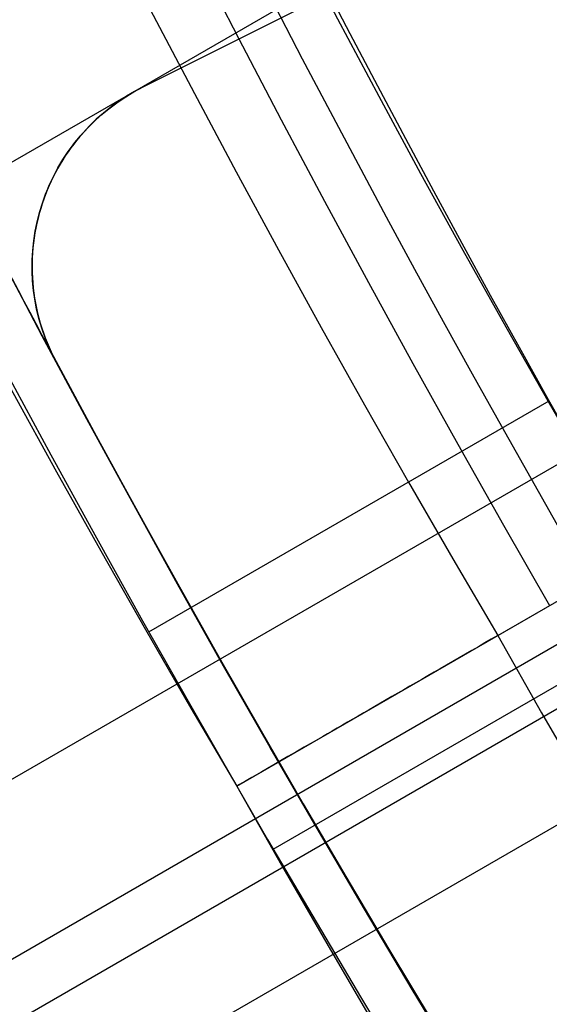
# Model space of a CAD drawing. Extents: x 12895 to 14339, y -6833 to -5581.
# Tile 8 of 79: x 13551.86 to 13554.5, y -6418.78 to -6413.88. Entities that reach past the tile are written whole.
import ezdxf

# ---------------------------------------------------------------- set-up
doc = ezdxf.new("R2010")
doc.units = 0
doc.layers.get('0').update_dxf_attribs({"linetype": 'CONTINUOUS'})
doc.layers.add('BLANCO_METALICO', color=7, linetype='CONTINUOUS')
doc.layers.add('COLOR', color=7, linetype='CONTINUOUS')

msp = doc.modelspace()

# ---------------------------------------------------------------- linework, layer by layer
for p, q in [((13566.65319097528, -6406.023223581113, 65.00330101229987), (12922.25202347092, -6778.068411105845, 65.00330101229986)), ((12923.58174230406, -6780.371551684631, 64.6329677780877), (13556.19698858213, -6415.130968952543, 64.63296777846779)), ((13552.50377782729, -6416.922451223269, 63.55200876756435), (13554.49578624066, -6415.772364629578, 63.55200876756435)), ((13556.51066687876, -6415.846631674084, 64.2100242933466), (12923.97005292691, -6781.044125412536, 64.2100242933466)), ((12924.10783980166, -6781.282779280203, 65.95536495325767), (13556.64407717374, -6416.087812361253, 65.95536495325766)), ((12924.35836354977, -6781.716699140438, 63.7870808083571), (13557.07466654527, -6416.417771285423, 63.78708080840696)), ((13552.94142375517, -6417.69115916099, 89.37470231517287), (13554.93328218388, -6416.54115916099, 89.37470231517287)), ((13554.24046186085, -6416.94115916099, 46.50000292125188), (13554.93328218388, -6416.54115916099, 46.50000292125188)), ((13553.12298090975, -6418.003840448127, 68.94951318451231), (13555.11486439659, -6416.853825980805, 68.94951318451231)), ((13552.94142375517, -6417.69115916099, 48.00000292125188), (13552.94142375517, -6417.69115916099, 63.3477957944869)), ((13552.94142375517, -6417.69115916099, 69.03298785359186), (13552.94142375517, -6417.69115916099, 89.37470231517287))]:
    msp.add_line(p, q)
at = {"extrusion": (0.1124755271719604, -0.1948133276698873, 0.9743700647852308)}
msp.add_lwpolyline([(8566.721076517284, -11940.5676238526), (8566.200006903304, -11940.87241503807), (8565.680887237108, -11941.18206532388), (8565.163780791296, -11941.49655690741), (8564.64875067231, -11941.81587084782), (8564.135859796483, -11942.1399870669), (8563.625170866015, -11942.46888435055), (8563.116746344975, -11942.80254035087), (8562.610648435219, -11943.14093158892), (8562.10693905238, -11943.48403345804), (8561.605679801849, -11943.83182022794), (8561.106931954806, -11944.18426504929), (8560.61075642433, -11944.54133995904), (8560.117213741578, -11944.90301588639), (8559.62636403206, -11945.2692626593), (8559.138266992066, -11945.64004901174), (8558.652981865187, -11946.01534259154), (8558.17056741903, -11946.39510996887), (8557.691081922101, -11946.77931664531), (8557.214583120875, -11947.16792706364), (8556.741128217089, -11947.56090461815), (8556.270773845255, -11947.95821166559), (8555.803576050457, -11948.35980953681), (8555.339590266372, -11948.76565854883), (8554.878871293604, -11949.17571801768), (8554.421473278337, -11949.58994627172), (8553.967449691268, -11950.0083006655), (8553.51685330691, -11950.43073759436), (8553.069736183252, -11950.85721250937), (8552.62614964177, -11951.28767993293), (8552.186144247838, -11951.72209347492), (8551.749769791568, -11952.1604058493), (8551.317075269, -11952.60256889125), (8550.888108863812, -11953.04853357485), (8550.462917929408, -11953.49825003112), (8550.04154897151, -11953.95166756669), (8549.62404763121, -11954.40873468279), (8549.210458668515, -11954.86939909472), (8548.800825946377, -11955.33360775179), (8548.395192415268, -11955.80130685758), (8547.993600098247, -11956.27244189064), (8547.596090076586, -11956.74695762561), (8547.202702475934, -11957.22479815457), (8546.813476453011, -11957.70590690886), (8546.42845018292, -11958.19022668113), (8546.047660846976, -11958.67769964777), (8545.671144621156, -11959.16826739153), (8545.298936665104, -11959.6618709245), (8544.931071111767, -11960.1584507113), (8544.56758105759, -11960.65794669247), (8544.208498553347, -11961.16029830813), (8543.85385459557, -11961.6654445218), (8543.503679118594, -11962.17332384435), (8543.158000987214, -11962.68387435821), (8542.816847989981, -11963.19703374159), (8542.480246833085, -11963.71273929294), (8542.148223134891, -11964.23092795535), (8541.820801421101, -11964.7515363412), (8541.498005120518, -11965.27450075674), (8541.179856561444, -11965.79975722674), (8540.866376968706, -11966.32724151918), (8540.557586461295, -11966.85688916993), (8540.253504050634, -11967.38863550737), (8539.954147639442, -11967.92241567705), (8539.659534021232, -11968.45816466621), (8539.36967888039, -11968.99581732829), (8539.0845967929, -11969.53530840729), (8538.804301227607, -11970.07657256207), (8538.528804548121, -11970.61954439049), (8538.258118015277, -11971.1641584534), (8537.992251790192, -11971.7103492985), (8537.731214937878, -11972.25805148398), (8537.47501543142, -11972.807199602), (8537.223660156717, -11973.35772830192), (8536.977154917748, -11973.90957231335), (8536.735504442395, -11974.46266646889), (8536.498712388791, -11975.01694572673), (8536.266781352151, -11975.57234519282), (8536.039712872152, -11976.12880014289), (8535.817507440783, -11976.68624604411), (8535.600164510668, -11977.24461857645), (8535.387682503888, -11977.80385365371), (8535.180058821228, -11978.36388744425), (8534.977289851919, -11978.9246563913), (8534.779370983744, -11979.486097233), (8534.586296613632, -11980.04814702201), (8534.398060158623, -11980.61074314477), (8534.214654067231, -11981.17382334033), (8534.036069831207, -11981.73732571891), (8533.862297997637, -11982.30118877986), (8533.693328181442, -11982.86535142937), (8533.529149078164, -11983.42975299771), (8533.369748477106, -11983.99433325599), (8533.215113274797, -11984.55903243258), (8533.065229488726, -11985.12379122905), (8532.920082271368, -11985.68855083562), (8532.779655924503, -11986.25325294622), (8532.643933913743, -11986.81783977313), (8532.512898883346, -11987.38225406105), (8532.386532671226, -11987.94643910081), (8532.26481632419, -11988.51033874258), (8532.147730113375, -11989.07389740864), (8532.035253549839, -11989.63706010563), (8531.927365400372, -11990.19977243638), (8531.824043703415, -11990.76198061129), (8531.725265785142, -11991.32363145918), (8531.631008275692, -11991.8846724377), (8531.541247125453, -11992.44505164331), (8531.455957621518, -11993.00471782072), (8531.37511440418, -11993.56362037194), (8531.298691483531, -11994.1217093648), (8531.226662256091, -11994.67893554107), (8531.15899952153, -11995.23525032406), (8531.095675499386, -11995.79060582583), (8531.03666184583, -11996.34495485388), (8530.981929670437, -11996.89825091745), (8530.931449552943, -11997.45044823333), (8530.885191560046, -11998.00150173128), (8530.8431252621, -11998.55136705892), (8530.805219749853, -11999.10000058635), (8530.771443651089, -11999.64735941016), (8530.741765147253, -12000.19340135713), (8530.716151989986, -12000.73808498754), (8530.69457151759, -12001.28136959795), (8530.676990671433, -12001.82321522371), (8530.66337601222, -12002.36358264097), (8530.653693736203, -12002.90243336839), (8530.647909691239, -12003.43972966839), (8530.645989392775, -12003.9754345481)], dxfattribs=at)
at = {"extrusion": (0.1124755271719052, -0.1948133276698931, 0.974370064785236)}
msp.add_lwpolyline([(8530.645989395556, -12002.69654459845), (8530.647788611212, -12002.17800368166), (8530.653207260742, -12001.65797044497), (8530.662276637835, -12001.13647841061), (8530.675027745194, -12000.61356175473), (8530.69149128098, -12000.08925530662), (8530.71169762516, -11999.56359454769), (8530.73567682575, -11999.03661561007), (8530.763458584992, -11998.50835527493), (8530.795072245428, -11997.97885097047), (8530.830546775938, -11997.44814076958), (8530.869910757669, -11996.91626338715), (8530.91319236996, -11996.38325817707), (8530.960419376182, -11995.84916512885), (8531.011619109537, -11995.31402486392), (8531.06681845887, -11994.77787863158), (8531.126043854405, -11994.24076830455), (8531.189321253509, -11993.7027363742), (8531.256676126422, -11993.16382594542), (8531.328133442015, -11992.62408073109), (8531.403717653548, -11992.0835450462), (8531.483452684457, -11991.54226380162), (8531.567361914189, -11991.00028249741), (8531.655468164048, -11990.45764721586), (8531.747793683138, -11989.91440461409), (8531.844360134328, -11989.37060191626), (8531.945188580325, -11988.82628690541), (8532.050299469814, -11988.28150791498), (8532.159712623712, -11987.73631381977), (8532.273447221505, -11987.19075402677), (8532.391521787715, -11986.64487846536), (8532.513954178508, -11986.09873757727), (8532.64076156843, -11985.5523823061), (8532.771960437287, -11985.0058640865), (8532.907566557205, -11984.45923483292), (8533.047594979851, -11983.912546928), (8533.192060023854, -11983.36585321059), (8533.340975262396, -11982.81920696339), (8533.49435351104, -11982.27266190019), (8533.652206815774, -11981.72627215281), (8533.81454644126, -11981.18009225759), (8533.981382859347, -11980.63417714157), (8534.15272573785, -11980.0885821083), (8534.328583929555, -11979.54336282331), (8534.508965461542, -11978.99857529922), (8534.693877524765, -11978.45427588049), (8534.883326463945, -11977.91052122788), (8535.077317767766, -11977.36736830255), (8535.27585605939, -11976.82487434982), (8535.478945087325, -11976.28309688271), (8535.686587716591, -11975.742093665), (8535.898785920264, -11975.2019226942), (8536.115540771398, -11974.66264218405), (8536.336852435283, -11974.12431054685), (8536.562720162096, -11973.58698637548), (8536.79314227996, -11973.05072842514), (8537.02811618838, -11972.51559559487), (8537.2676383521, -11971.98164690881), (8537.511704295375, -11971.44894149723), (8537.760308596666, -11970.91753857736), (8538.013444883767, -11970.38749743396), (8538.27110582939, -11969.85887739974), (8538.53328314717, -11969.3317378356), (8538.799967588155, -11968.80613811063), (8539.071148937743, -11968.28213758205), (8539.346816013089, -11967.75979557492), (8539.626956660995, -11967.23917136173), (8539.91155775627, -11966.72032414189), (8540.200605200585, -11966.20331302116), (8540.494083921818, -11965.68819699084), (8540.791977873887, -11965.17503490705), (8541.09427003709, -11964.66388546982), (8541.400942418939, -11964.15480720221), (8541.711976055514, -11963.64785842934), (8542.027351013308, -11963.14309725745), (8542.347046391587, -11962.64058155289), (8542.671040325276, -11962.14036892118), (8542.999309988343, -11961.64251668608), (8543.331831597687, -11961.14708186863), (8543.668580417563, -11960.6541211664), (8544.009530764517, -11960.16369093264), (8544.354656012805, -11959.6758471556), (8544.703928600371, -11959.19064543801), (8545.05732003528, -11958.7081409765), (8545.414800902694, -11958.22838854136), (8545.77634087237, -11957.7514424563), (8546.141908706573, -11957.27735657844), (8546.511472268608, -11956.80618427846), (8546.884998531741, -11956.33797842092), (8547.262453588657, -11955.87279134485), (8547.643802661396, -11955.41067484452), (8548.02901011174, -11954.9516801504), (8548.418039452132, -11954.49585791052), (8548.810853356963, -11954.0432581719), (8549.207413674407, -11953.59393036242), (8549.607681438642, -11953.14792327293), (8550.011616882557, -11952.70528503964), (8550.419179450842, -11952.26606312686), (8550.830327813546, -11951.83030431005), (8551.24501988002, -11951.39805465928), (8551.663212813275, -11950.96935952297), (8552.084863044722, -11950.54426351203), (8552.509926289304, -11950.12281048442), (8552.938357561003, -11949.70504353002), (8553.370111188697, -11949.29100495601), (8553.805140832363, -11948.88073627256), (8554.243399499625, -11948.47427817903), (8554.684839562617, -11948.07167055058), (8555.129412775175, -11947.67295242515), (8555.577070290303, -11947.27816199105), (8556.027762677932, -11946.88733657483), (8556.481439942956, -11946.50051262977), (8556.938051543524, -11946.11772572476), (8557.397546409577, -11945.73901053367), (8557.859872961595, -11945.36440082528), (8558.324979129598, -11944.99392945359), (8558.79281237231, -11944.62762834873), (8559.263319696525, -11944.26552850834), (8559.736447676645, -11943.90765998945), (8560.212142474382, -11943.55405190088), (8560.690349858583, -11943.20473239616), (8561.171015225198, -11942.85972866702), (8561.65408361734, -11942.51906693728), (8562.139499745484, -11942.18277245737), (8562.627208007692, -11941.8508694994), (8563.117152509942, -11941.52338135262), (8563.609277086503, -11941.20033031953), (8564.103525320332, -11940.88173771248), (8564.599840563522, -11940.56762385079)], dxfattribs=at)
at = {"extrusion": (0.112475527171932, -0.1948133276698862, 0.9743700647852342)}
msp.add_lwpolyline([(8528.34598939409, -12003.97543454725), (8528.347782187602, -12003.44949601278), (8528.353181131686, -12002.92206982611), (8528.362216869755, -12002.39318878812), (8528.374919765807, -12001.86288632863), (8528.391319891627, -12001.33119650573), (8528.411447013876, -12000.79815400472), (8528.435330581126, -12000.26379413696), (8528.46299971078, -11999.72815283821), (8528.49448317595, -11999.1912666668), (8528.529809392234, -11998.65317280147), (8528.569006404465, -11998.11390903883), (8528.612101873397, -11997.57351379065), (8528.659123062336, -11997.03202608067), (8528.710096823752, -11996.48948554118), (8528.765049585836, -11995.94593240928), (8528.824007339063, -11995.40140752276), (8528.886995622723, -11994.85595231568), (8528.954039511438, -11994.30960881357), (8529.025163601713, -11993.76241962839), (8529.100391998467, -11993.21442795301), (8529.179748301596, -11992.66567755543), (8529.26325559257, -11992.1162127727), (8529.35093642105, -11991.5660785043), (8529.442812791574, -11991.01532020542), (8529.538906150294, -11990.46398387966), (8529.639237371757, -11989.91211607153), (8529.743826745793, -11989.35976385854), (8529.852693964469, -11988.80697484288), (8529.965858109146, -11988.25379714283), (8530.083337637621, -11987.70027938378), (8530.205150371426, -11987.14647068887), (8530.331313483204, -11986.5924206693), (8530.461843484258, -11986.03817941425), (8530.596756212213, -11985.48379748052), (8530.736066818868, -11984.9293258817), (8530.879789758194, -11984.37481607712), (8531.027938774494, -11983.82031996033), (8531.180526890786, -11983.26588984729), (8531.337566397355, -11982.71157846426), (8531.499068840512, -11982.15743893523), (8531.665045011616, -11981.60352476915), (8531.835504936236, -11981.04988984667), (8532.010457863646, -11980.49658840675), (8532.189912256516, -11979.94367503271), (8532.373875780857, -11979.39120463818), (8532.562355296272, -11978.83923245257), (8532.755356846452, -11978.28781400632), (8532.952885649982, -11977.73700511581), (8533.154946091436, -11977.18686186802), (8533.36154171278, -11976.63744060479), (8533.572675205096, -11976.08879790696), (8533.788348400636, -11975.54099057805), (8534.008562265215, -11974.99407562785), (8534.233316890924, -11974.4481102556), (8534.462611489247, -11973.90315183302), (8534.69644438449, -11973.35925788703), (8534.934813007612, -11972.81648608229), (8535.177713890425, -11972.27489420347), (8535.42514266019, -11971.73454013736), (8535.677094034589, -11971.19548185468), (8535.933561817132, -11970.65777739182), (8536.194538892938, -11970.1214848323), (8536.460017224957, -11969.58666228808), (8536.729987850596, -11969.05336788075), (8537.004440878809, -11968.52165972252), (8537.28336548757, -11967.99159589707), (8537.566749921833, -11967.46323444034), (8537.854581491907, -11966.93663332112), (8538.146846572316, -11966.4118504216), (8538.443530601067, -11965.88894351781), (8538.744618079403, -11965.36797025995), (8539.050092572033, -11964.84898815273), (8539.359936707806, -11964.33205453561), (8539.67413218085, -11963.81722656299), (8539.99265975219, -11963.30456118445), (8540.315499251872, -11962.79411512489), (8540.642629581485, -11962.28594486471), (8540.97402871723, -11961.78010662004), (8541.309673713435, -11961.276656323), (8541.649540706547, -11960.77564960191), (8541.993604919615, -11960.27714176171), (8542.34184066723, -11959.78118776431), (8542.694221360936, -11959.28784220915), (8543.050719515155, -11958.79715931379), (8543.411306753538, -11958.30919289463), (8543.775953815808, -11957.82399634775), (8544.144630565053, -11957.34162262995), (8544.51730599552, -11956.86212423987), (8544.893948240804, -11956.38555319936), (8545.274524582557, -11955.91196103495), (8545.659001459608, -11955.44139875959), (8546.047344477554, -11954.97391685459), (8546.43951841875, -11954.50956525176), (8546.835487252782, -11954.0483933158), (8547.235214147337, -11953.59044982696), (8547.638661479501, -11953.13578296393), (8548.045790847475, -11952.68444028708), (8548.456563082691, -11952.23646872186), (8548.870938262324, -11951.79191454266), (8549.288875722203, -11951.35082335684), (8549.7103340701, -11950.91324008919), (8550.135271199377, -11950.47920896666), (8550.563644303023, -11950.04877350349), (8550.995409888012, -11949.62197648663), (8551.430523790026, -11949.19885996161), (8551.868941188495, -11948.7794652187), (8552.310616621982, -11948.36383277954), (8552.755504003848, -11947.95200238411), (8553.203556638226, -11947.54401297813), (8553.654727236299, -11947.13990270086), (8554.108967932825, -11946.7397088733), (8554.566230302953, -11946.34346798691), (8555.026465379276, -11945.95121569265), (8555.489623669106, -11945.56298679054), (8555.955655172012, -11945.17881521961), (8556.424509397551, -11944.79873404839), (8556.896135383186, -11944.42277546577), (8557.370481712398, -11944.05097077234), (8557.84749653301, -11943.68335037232), (8558.327127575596, -11943.31994376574), (8558.809322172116, -11942.96077954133), (8559.29402727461, -11942.6058853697), (8559.781189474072, -11942.25528799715), (8560.270755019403, -11941.90901323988), (8560.76266983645, -11941.5670859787), (8561.256879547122, -11941.22953015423), (8561.753329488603, -11940.89636876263), (8562.251964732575, -11940.56762385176)], dxfattribs=at)
at = {"extrusion": (0.1124755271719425, -0.1948133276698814, 0.974370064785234)}
msp.add_lwpolyline([(8560.360030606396, -11940.56762385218), (8559.884615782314, -11940.90274151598), (8559.41145231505, -11941.24193279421), (8558.940589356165, -11941.58517430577), (8558.472075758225, -11941.93244184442), (8558.00596005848, -11942.28371038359), (8557.542290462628, -11942.63895408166), (8557.081114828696, -11942.99814628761), (8556.622480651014, -11943.36125954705), (8556.166435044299, -11943.72826560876), (8555.713024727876, -11944.09913543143), (8555.262296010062, -11944.47383919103), (8554.814294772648, -11944.85234628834), (8554.369066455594, -11945.23462535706), (8553.926656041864, -11945.62064427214), (8553.487108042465, -11946.01037015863), (8553.05046648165, -11946.40376940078), (8552.61677488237, -11946.8008076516), (8552.18607625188, -11947.2014498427), (8551.758413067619, -11947.60566019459), (8551.333827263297, -11948.01340222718), (8550.912360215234, -11948.42463877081), (8550.494052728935, -11948.83933197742), (8550.07894502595, -11949.25744333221), (8549.667076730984, -11949.67893366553), (8549.258486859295, -11950.10376316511), (8548.853213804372, -11950.53189138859), (8548.451295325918, -11950.96327727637), (8548.052768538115, -11951.39787916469), (8547.657669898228, -11951.8356547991), (8547.266035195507, -11952.27656134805), (8546.877899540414, -11952.72055541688), (8546.493297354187, -11953.16759306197), (8546.112262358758, -11953.61762980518), (8545.734827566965, -11954.07062064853), (8545.361025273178, -11954.52652008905), (8544.990887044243, -11954.98528213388), (8544.624443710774, -11955.44686031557), (8544.26172535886, -11955.91120770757), (8543.90276132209, -11956.3782769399), (8543.547580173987, -11956.84802021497), (8543.196209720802, -11957.3203893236), (8542.848676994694, -11957.79533566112), (8542.505008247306, -11958.27281024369), (8542.165228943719, -11958.7527637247), (8541.829363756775, -11959.23514641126), (8541.49743656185, -11959.71990828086), (8541.169470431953, -11960.20699899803), (8540.845487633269, -11960.69636793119), (8540.525509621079, -11961.18796416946), (8540.209557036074, -11961.68173653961), (8539.897649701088, -11962.17763362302), (8539.5898066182, -11962.67560377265), (8539.28604596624, -11963.17559513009), (8538.986385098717, -11963.67755564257), (8538.690840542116, -11964.18143308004), (8538.399427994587, -11964.6871750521), (8538.112162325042, -11965.19472902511), (8537.829057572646, -11965.70404233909), (8537.550126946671, -11966.21506222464), (8537.275382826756, -11966.72773581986), (8537.00483676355, -11967.24201018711), (8536.738499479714, -11967.7578323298), (8536.476380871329, -11968.27514920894), (8536.21849000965, -11968.79390775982), (8535.96483514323, -11969.31405490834), (8535.715423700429, -11969.83553758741), (8535.470262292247, -11970.35830275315), (8535.229356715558, -11970.88229740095), (8534.992711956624, -11971.40746858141), (8534.760332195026, -11971.93376341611), (8534.532220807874, -11972.46112911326), (8534.308380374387, -11972.9895129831), (8534.088812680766, -11973.51886245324), (8533.873518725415, -11974.04912508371), (8533.662498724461, -11974.58024858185), (8533.455752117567, -11975.11218081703), (8533.253277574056, -11975.64486983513), (8533.05507299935, -11976.17826387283), (8532.861135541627, -11976.71231137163), (8532.671461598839, -11977.24696099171), (8532.486046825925, -11977.78216162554), (8532.304886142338, -11978.31786241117), (8532.127973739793, -11978.85401274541), (8531.955303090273, -11979.39056229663), (8531.786866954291, -11979.92746101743), (8531.622657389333, -11980.46465915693), (8531.462665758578, -11981.00210727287), (8531.3068827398, -11981.53975624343), (8531.155298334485, -11982.07755727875), (8531.007901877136, -11982.6154619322), (8530.864682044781, -11983.15342211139), (8530.725626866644, -11983.69139008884), (8530.59072373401, -11984.22931851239), (8530.459959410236, -11984.76716041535), (8530.333320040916, -11985.30486922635), (8530.210791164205, -11985.84239877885), (8530.092357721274, -11986.37970332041), (8529.9780040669, -11986.91673752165), (8529.86771398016, -11987.45345648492), (8529.761470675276, -11987.98981575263), (8529.659256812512, -11988.52577131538), (8529.561054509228, -11989.06127961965), (8529.466845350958, -11989.59629757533), (8529.37661040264, -11990.13078256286), (8529.290330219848, -11990.66469244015), (8529.20798486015, -11991.19798554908), (8529.129553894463, -11991.73062072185), (8529.05501641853, -11992.26255728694), (8528.984351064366, -11992.7937550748), (8528.917536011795, -11993.32417442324), (8528.854548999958, -11993.85377618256), (8528.795367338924, -11994.38252172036), (8528.739967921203, -11994.91037292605), (8528.688327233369, -11995.43729221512), (8528.640421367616, -11995.96324253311), (8528.596226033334, -11996.48818735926), (8528.55571656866, -11997.01209070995), (8528.518867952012, -11997.5349171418), (8528.485654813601, -11998.05663175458), (8528.45605144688, -11998.57720019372), (8528.43003182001, -11999.09658865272), (8528.407569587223, -11999.61476387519), (8528.388638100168, -12000.13169315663), (8528.373210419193, -12000.64734434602), (8528.361259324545, -12001.16168584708), (8528.352757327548, -12001.6746866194), (8528.347676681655, -12002.18631617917), (8528.345989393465, -12002.69654459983)], dxfattribs=at)
for points in [[(13550.09876114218, -6408.665867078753), (13550.26968454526, -6409.071696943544), (13550.44323971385, -6409.476454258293), (13550.61942637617, -6409.880122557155), (13550.79824426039, -6410.282685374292), (13550.97969309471, -6410.68412624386), (13551.16377260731, -6411.084428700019), (13551.3504825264, -6411.483576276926), (13551.53982258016, -6411.881552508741), (13551.73179249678, -6412.278340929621), (13551.92639200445, -6412.673925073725), (13552.12362083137, -6413.068288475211), (13552.32347870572, -6413.461414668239), (13552.52596535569, -6413.853287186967), (13552.73108050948, -6414.243889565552), (13552.93882389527, -6414.633205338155), (13553.14919524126, -6415.021218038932), (13553.36219427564, -6415.407911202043), (13553.5778207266, -6415.793268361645), (13553.79607432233, -6416.177273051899), (13554.01695479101, -6416.559908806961), (13554.24046186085, -6416.94115916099)], [(13551.00954750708, -6408.758278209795), (13551.18116010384, -6409.15850514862), (13551.35537474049, -6409.557655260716), (13551.53219114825, -6409.955712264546), (13551.71160905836, -6410.352659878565), (13551.89362820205, -6410.748481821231), (13552.07824831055, -6411.143161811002), (13552.26546911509, -6411.536683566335), (13552.45529034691, -6411.929030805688), (13552.64771173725, -6412.320187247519), (13552.84273301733, -6412.710136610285), (13553.04035391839, -6413.098862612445), (13553.24057417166, -6413.486348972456), (13553.44339350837, -6413.872579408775), (13553.64881165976, -6414.25753763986), (13553.85682835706, -6414.641207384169), (13554.0674433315, -6415.02357236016), (13554.28065631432, -6415.404616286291), (13554.49646703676, -6415.784322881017), (13554.71487523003, -6416.162675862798), (13554.93588062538, -6416.539658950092)], [(13548.54131783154, -6408.827453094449), (13548.71312785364, -6409.242846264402), (13548.88762494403, -6409.657161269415), (13549.06480882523, -6410.070381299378), (13549.24467921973, -6410.48248954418), (13549.42723585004, -6410.893469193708), (13549.61247843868, -6411.303303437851), (13549.80040670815, -6411.711975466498), (13549.99102038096, -6412.119468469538), (13550.18431917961, -6412.52576563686), (13550.38030282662, -6412.930850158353), (13550.57897104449, -6413.334705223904), (13550.78032355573, -6413.737314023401), (13550.98436008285, -6414.138659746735), (13551.19108034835, -6414.538725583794), (13551.40048407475, -6414.937494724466), (13551.61257098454, -6415.33495035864), (13551.82734080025, -6415.731075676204), (13552.04479324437, -6416.125853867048), (13552.26492803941, -6416.51926812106), (13552.48774490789, -6416.911301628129), (13552.71324357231, -6417.301937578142), (13552.94142375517, -6417.691159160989)], [(13554.24046186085, -6416.94115916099), (13554.45888081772, -6417.325347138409), (13554.67981286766, -6417.707953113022), (13554.90324388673, -6418.088968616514), (13555.129159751, -6418.468385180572), (13555.35754633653, -6418.84619433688), (13555.5883895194, -6419.222387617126), (13555.82167517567, -6419.596956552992), (13556.05738918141, -6419.969892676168), (13556.29551741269, -6420.341187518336), (13556.53604574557, -6420.710832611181), (13556.77896005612, -6421.078819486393), (13557.02424622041, -6421.445139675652), (13557.27189011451, -6421.809784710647), (13557.52187761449, -6422.172746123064), (13557.7741945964, -6422.534015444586), (13558.02882693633, -6422.8935842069), (13558.28576051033, -6423.251443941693), (13558.54498119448, -6423.607586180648), (13558.80647486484, -6423.962002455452), (13559.07022739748, -6424.314684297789)], [(13552.94142375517, -6417.69115916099), (13553.16440944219, -6418.083379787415), (13553.38996076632, -6418.473985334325), (13553.61806330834, -6418.862967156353), (13553.848702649, -6419.250316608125), (13554.08186436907, -6419.636025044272), (13554.31753404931, -6420.020083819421), (13554.55569727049, -6420.402484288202), (13554.79633961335, -6420.783217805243), (13555.03944665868, -6421.162275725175), (13555.28500398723, -6421.539649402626), (13555.53299717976, -6421.915330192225), (13555.78341181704, -6422.2893094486), (13556.03623347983, -6422.661578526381), (13556.29144774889, -6423.032128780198), (13556.54904020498, -6423.400951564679), (13556.80899642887, -6423.768038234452), (13557.07130200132, -6424.133380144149), (13557.33594250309, -6424.496968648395)]]:
    msp.add_lwpolyline(points)
at = {"extrusion": (0.1124755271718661, -0.1948133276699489, 0.9743700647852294)}
msp.add_lwpolyline([(8528.345989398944, -12002.69654459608), (8528.347736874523, -12003.21579337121), (8528.35299909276, -12003.7364926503), (8528.361805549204, -12004.25861087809), (8528.37418547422, -12004.78211590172), (8528.390167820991, -12005.30697497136), (8528.40978125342, -12005.83315474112), (8528.433054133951, -12006.36062127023), (8528.460014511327, -12006.8893400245), (8528.490690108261, -12007.41927587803), (8528.525108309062, -12007.95039311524), (8528.563296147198, -12008.48265543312), (8528.605280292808, -12009.0160259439), (8528.65108704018, -12009.55046717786), (8528.700742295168, -12010.08594108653), (8528.754271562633, -12010.62240904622), (8528.811699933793, -12011.15983186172), (8528.873052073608, -12011.69816977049), (8528.938352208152, -12012.23738244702), (8529.00762411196, -12012.77742900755), (8529.08089109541, -12013.31826801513), (8529.158175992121, -12013.859857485), (8529.239501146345, -12014.40215489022), (8529.324888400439, -12014.94511716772), (8529.414359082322, -12015.48870072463), (8529.50793399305, -12016.03286144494), (8529.605633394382, -12016.57755469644), (8529.707476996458, -12017.12273533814), (8529.813483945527, -12017.66835772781), (8529.923672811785, -12018.21437573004), (8530.038061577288, -12018.76074272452), (8530.156667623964, -12019.30741161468), (8530.279507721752, -12019.85433483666), (8530.40659801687, -12020.40146436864), (8530.537954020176, -12020.94875174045), (8530.67359059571, -12021.49614804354), (8530.813521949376, -12022.04360394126), (8530.957761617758, -12022.59106967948), (8531.106322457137, -12023.13849509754), (8531.259216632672, -12023.68582963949), (8531.416455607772, -12024.23302236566), (8531.57805013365, -12024.78002196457), (8531.744010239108, -12025.3267767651), (8531.914345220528, -12025.87323474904), (8532.08906363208, -12026.41934356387), (8532.268173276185, -12026.9650505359), (8532.451681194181, -12027.51030268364), (8532.63959365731, -12028.05504673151), (8532.831916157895, -12028.59922912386), (8533.028653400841, -12029.14279603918), (8533.229809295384, -12029.68569340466), (8533.43538694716, -12030.22786691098), (8533.645388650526, -12030.76926202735), (8533.859815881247, -12031.3098240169), (8534.078669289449, -12031.84949795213), (8534.301948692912, -12032.38822873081), (8534.529653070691, -12032.92596109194), (8534.761780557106, -12033.46263963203), (8534.99832843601, -12033.99820882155), (8535.239293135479, -12034.53261302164), (8535.484670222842, -12035.06579650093), (8535.73445440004, -12035.59770345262), (8535.988639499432, -12036.1282780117), (8536.247218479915, -12036.65746427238), (8536.51018342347, -12037.18520630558), (8536.777525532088, -12037.71144817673), (8537.0492351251, -12038.23613396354), (8537.325301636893, -12038.75920777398), (8537.605713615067, -12039.28061376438), (8537.890458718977, -12039.80029615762), (8538.179523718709, -12040.31819926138), (8538.472894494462, -12040.83426748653), (8538.770556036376, -12041.34844536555), (8539.072492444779, -12041.86067757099), (8539.37868693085, -12042.37090893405), (8539.689121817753, -12042.87908446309), (8540.003778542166, -12043.38514936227), (8540.32263765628, -12043.88904905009), (8540.64567883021, -12044.39072917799), (8540.97288085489, -12044.89013564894), (8541.304221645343, -12045.38721463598), (8541.639678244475, -12045.88191260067), (8541.979226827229, -12046.37417631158), (8542.32284270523, -12046.86395286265), (8542.670500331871, -12047.35118969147), (8543.022173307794, -12047.83583459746), (8543.377834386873, -12048.31783576), (8543.737455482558, -12048.79714175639), (8544.101007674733, -12049.27370157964), (8544.468461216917, -12049.74746465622), (8544.839785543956, -12050.21838086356), (8545.214949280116, -12050.68640054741), (8545.59392024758, -12051.15147453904), (8545.97666547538, -12051.6135541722), (8546.36315120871, -12052.0725912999), (8546.753342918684, -12052.52853831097), (8547.14720531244, -12052.98134814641), (8547.544702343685, -12053.43097431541), (8547.94579722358, -12053.87737091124), (8548.350452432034, -12054.32049262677), (8548.758629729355, -12054.76029476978), (8549.170290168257, -12055.19673327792), (8549.58539410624, -12055.62976473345), (8550.003901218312, -12056.05934637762), (8550.425770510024, -12056.48543612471), (8550.85096033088, -12056.9079925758), (8551.279428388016, -12057.32697503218), (8551.71113176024, -12057.7423435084), (8552.146026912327, -12058.15405874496), (8552.584069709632, -12058.56208222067), (8553.025215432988, -12058.96637616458), (8553.46941879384, -12059.36690356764), (8553.91663394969, -12059.76362819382), (8554.366814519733, -12060.15651459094), (8554.819913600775, -12060.54552810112), (8555.275883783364, -12060.93063487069), (8555.734677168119, -12061.31180185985), (8556.196245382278, -12061.68899685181), (8556.660539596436, -12062.06218846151), (8557.127510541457, -12062.43134614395), (8557.597108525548, -12062.79644020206), (8558.069283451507, -12063.15744179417), (8558.543984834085, -12063.51432294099), (8559.021161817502, -12063.86705653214), (8559.500763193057, -12064.21561633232), (8559.982737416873, -12064.55997698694), (8560.467032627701, -12064.90011402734), (8560.953596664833, -12065.23600387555), (8561.442377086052, -12065.56762384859)], dxfattribs=at)
at = {"extrusion": (0.1124755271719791, -0.194813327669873, 0.9743700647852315)}
msp.add_lwpolyline([(8559.602413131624, -12065.56762385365), (8559.136482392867, -12065.23030030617), (8558.672822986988, -12064.88904056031), (8558.211481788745, -12064.54386838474), (8557.752505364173, -12064.19480832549), (8557.295939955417, -12063.84188570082), (8556.841831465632, -12063.48512659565), (8556.39022544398, -12063.1245578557), (8555.941167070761, -12062.76020708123), (8555.494701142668, -12062.39210262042), (8555.05087205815, -12062.0202735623), (8554.609723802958, -12061.64474972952), (8554.171299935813, -12061.26556167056), (8553.735643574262, -12060.88274065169), (8553.302797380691, -12060.49631864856), (8552.87280354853, -12060.10632833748), (8552.445703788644, -12059.7128030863), (8552.02153931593, -12059.31577694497), (8551.600350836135, -12058.91528463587), (8551.182178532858, -12058.51136154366), (8550.767062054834, -12058.10404370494), (8550.355040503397, -12057.69336779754), (8549.946152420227, -12057.27937112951), (8549.540435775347, -12056.86209162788), (8549.137927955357, -12056.44156782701), (8548.738665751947, -12056.0178388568), (8548.342685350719, -12055.59094443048), (8547.950022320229, -12055.16092483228), (8547.560711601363, -12054.72782090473), (8547.174787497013, -12054.29167403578), (8546.792283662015, -12053.85252614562), (8546.413233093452, -12053.41041967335), (8546.037668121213, -12052.96539756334), (8545.665620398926, -12052.51750325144), (8545.297120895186, -12052.06678065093), (8544.932199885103, -12051.61327413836), (8544.570886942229, -12051.1570285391), (8544.21321093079, -12050.6980891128), (8543.859199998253, -12050.23650153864), (8543.508881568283, -12049.77231190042), (8543.162282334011, -12049.30556667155), (8542.819428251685, -12048.83631269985), (8542.480344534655, -12048.36459719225), (8542.145055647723, -12047.89046769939), (8541.813585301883, -12047.41397210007), (8541.485956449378, -12046.93515858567), (8541.162191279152, -12046.45407564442), (8540.842311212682, -12045.97077204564), (8540.526336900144, -12045.48529682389), (8540.214288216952, -12044.99769926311), (8539.906184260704, -12044.50802888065), (8539.602043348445, -12044.01633541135), (8539.301883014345, -12043.52266879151), (8539.005720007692, -12043.02707914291), (8538.713570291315, -12042.52961675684), (8538.425449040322, -12042.03033207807), (8538.141370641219, -12041.52927568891), (8537.861348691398, -12041.02649829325), (8537.58539599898, -12040.52205070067), (8537.313524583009, -12040.01598381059), (8537.045745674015, -12039.50834859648), (8536.78206971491, -12038.99919609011), (8536.522506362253, -12038.48857736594), (8536.267064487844, -12037.97654352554), (8536.015752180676, -12037.46314568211), (8535.768576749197, -12036.94843494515), (8535.525544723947, -12036.43246240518), (8535.286661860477, -12035.91527911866), (8535.051933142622, -12035.39693609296), (8534.821362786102, -12034.8774842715), (8534.59495424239, -12034.35697451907), (8534.372710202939, -12033.83545760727), (8534.154632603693, -12033.31298420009), (8533.94072262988, -12032.78960483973), (8533.73098072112, -12032.26536993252), (8533.52540657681, -12031.74032973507), (8533.323999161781, -12031.21453434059), (8533.12675671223, -12030.68803366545), (8532.933676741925, -12030.16087743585), (8532.74475604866, -12029.6331151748), (8532.559990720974, -12029.10479618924), (8532.379376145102, -12028.57596955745), (8532.202907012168, -12028.0466841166), (8532.030577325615, -12027.51698845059), (8531.862380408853, -12026.98693087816), (8531.698308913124, -12026.45655944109), (8531.538354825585, -12025.92592189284), (8531.382509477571, -12025.39506568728), (8531.230763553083, -12024.86403796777), (8531.083107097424, -12024.3328855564), (8530.939529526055, -12023.80165494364), (8530.800019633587, -12023.27039227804), (8530.664565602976, -12022.73914335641), (8530.533155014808, -12022.20795361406), (8530.405774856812, -12021.67686811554), (8530.282411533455, -12021.14593154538), (8530.163050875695, -12020.61518819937), (8530.047678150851, -12020.08468197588), (8529.936278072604, -12019.55445636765), (8529.828834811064, -12019.02455445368), (8529.725332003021, -12018.49501889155), (8529.6257527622, -12017.96589190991), (8529.530079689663, -12017.4372153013), (8529.438294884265, -12016.9090304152), (8529.350379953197, -12016.38137815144), (8529.266316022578, -12015.85429895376), (8529.186083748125, -12015.32783280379), (8529.109663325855, -12014.80201921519), (8529.037034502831, -12014.27689722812), (8528.968176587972, -12013.75250540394), (8528.903068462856, -12013.22888182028), (8528.841688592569, -12012.70606406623), (8528.78401503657, -12012.18408923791), (8528.730025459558, -12011.66299393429), (8528.679697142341, -12011.14281425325), (8528.633006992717, -12010.62358578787), (8528.589931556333, -12010.10534362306), (8528.550447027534, -12009.58812233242), (8528.514529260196, -12009.07195597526), (8528.482153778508, -12008.55687809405), (8528.45329578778, -12008.04292171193), (8528.427930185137, -12007.53011933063), (8528.406031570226, -12007.0185029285), (8528.387574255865, -12006.50810395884), (8528.372532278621, -12005.99895334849), (8528.360879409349, -12005.49108149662), (8528.35258916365, -12004.98451827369), (8528.347634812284, -12004.47929302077), (8528.345989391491, -12003.97543454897)], dxfattribs=at)
for centre, radius, start, end in [((13616.37125110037, -6381.069931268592, 89.37470231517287), 73.2424557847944, 29.99999999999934, 209.9999999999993), ((13616.37125114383, -6381.06993131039, 88.63012703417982), 71.44457953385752, 30.00000004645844, 209.9999999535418), ((13616.37125110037, -6381.069931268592, 89.05580518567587), 71.21139006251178, 30.0000000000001, 210.0000000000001), ((13616.37125110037, -6381.069931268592, 89.37470231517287), 73.24245578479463, 209.9999999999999, 29.99999999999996)]:
    msp.add_arc(centre, radius, start, end)
at = {"extrusion": (0, 0, -1)}
for centre in [(-13616.37125110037, -6381.069931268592, -89.37470231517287), (-13616.37125110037, -6381.069931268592, -46.50000292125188)]:
    msp.add_arc(centre, 70.9424557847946, 330.0000000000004, 150.0000000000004, dxfattribs=at)
at = {"extrusion": (-0.5000000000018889, 0.8660254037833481, -2.304267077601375e-12)}
msp.add_arc((-8529.845989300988, 48.00000282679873, -12334.35428937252), 1.499999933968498, 269.9999974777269, 2.522217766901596e-06, dxfattribs=at)
at = {"layer": 'BLANCO_METALICO', "extrusion": (0, 0, -1)}
for centre, radius, start, end in [((-13616.37098787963, -6381.069931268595, -171.6470783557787), 99.49999999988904, 179.9999999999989, 1.047441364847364e-12), ((-13616.37098787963, -6381.069931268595, -170.8389899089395), 99.49999999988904, 179.9999999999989, 1.047441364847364e-12), ((-13616.37098787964, -6381.069931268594, -169.280901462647), 99.49999999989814, 179.9999999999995, 5.237206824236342e-13), ((-13616.37098787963, -6381.069931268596, -171.6470783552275), 99.0999999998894, 179.9999999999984, 1.577503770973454e-12), ((-13616.37098787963, -6381.069931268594, -170.0309014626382), 98.69999999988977, 179.9999999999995, 5.279656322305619e-13), ((-13616.37098787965, -6381.069931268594, -168.5309014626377), 98.69999999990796, 179.9999999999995, 5.279656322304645e-13), ((-13616.37098787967, -6381.0699312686, -167.2309014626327), 98.19999999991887, 179.9999999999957, 4.24523078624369e-12), ((-13616.37098787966, -6381.069931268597, -168.0309014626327), 98.1999999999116, 179.9999999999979, 2.122615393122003e-12)]:
    msp.add_arc(centre, radius, start, end, dxfattribs=at)
at = {"layer": 'BLANCO_METALICO'}
for centre, radius, start, end in [((13616.37098787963, -6381.069931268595, 170.030901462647), 99.49999999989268, 179.9999999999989, 1.047441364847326e-12), ((13616.37098787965, -6381.069931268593, 168.5309014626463), 99.49999999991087, 180, 0), ((13616.37098787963, -6381.069931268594, 171.6470783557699), 98.69999999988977, 179.9999999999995, 5.279656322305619e-13), ((13616.37098787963, -6381.069931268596, 170.8389899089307), 98.69999999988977, 179.9999999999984, 1.583896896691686e-12)]:
    msp.add_arc(centre, radius, start, end, dxfattribs=at)
at = {"layer": 'COLOR'}
for p, q in [((13552.47541461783, -6414.210876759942, 30.30000054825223), (13560.97228907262, -6409.952541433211, 30.30000054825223)), ((13552.47541461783, -6414.210876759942, 23.73347187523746), (13560.97228907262, -6409.952541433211, 27.7840026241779)), ((13552.47541461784, -6414.210876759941, 27.01673621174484), (13559.3627799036, -6410.759170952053, 27.01673621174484)), ((13552.47541461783, -6414.210876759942, 30.30000054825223), (13552.47541461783, -6414.210876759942, 23.73347187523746)), ((13552.02944469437, -6415.552936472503, 23.29851754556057), (13552.02944545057, -6415.552936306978, 30.30000054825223)), ((13552.02944469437, -6415.552936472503, 23.29851754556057), (13552.0422417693, -6415.577594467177, 23.29836120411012)), ((13552.02944545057, -6415.552936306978, 30.30000054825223), (13552.0422417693, -6415.577594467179, 30.30000054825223)), ((13552.0422417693, -6415.577594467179, 30.30000054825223), (13552.02944545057, -6415.552936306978, 30.30000054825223)), ((13552.02945094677, -6415.552933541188, 30.30000054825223), (13552.02945094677, -6415.552933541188, 23.29851754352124)), ((13552.0422417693, -6415.577594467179, 30.30000054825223), (13552.0422417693, -6415.577594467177, 23.29836120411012))]:
    msp.add_line(p, q, dxfattribs=at)
msp.add_polyline3d([(13552.47541461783, -6414.210876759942, 23.73347187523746), (13552.45410544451, -6414.221935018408, 23.72323916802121), (13552.43314639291, -6414.233424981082, 23.71305428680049), (13552.41253777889, -6414.245347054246, 23.70291723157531), (13552.39227991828, -6414.257701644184, 23.69282800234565), (13552.37237312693, -6414.270489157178, 23.68278659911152), (13552.35281772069, -6414.28370999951, 23.67279302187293), (13552.33361401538, -6414.297364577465, 23.66284727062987), (13552.31476232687, -6414.311453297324, 23.65294934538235), (13552.29626297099, -6414.325976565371, 23.64309924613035), (13552.27811626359, -6414.340934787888, 23.6332969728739), (13552.26032252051, -6414.356328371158, 23.62354252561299), (13552.24288205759, -6414.372157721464, 23.61383590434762), (13552.22579519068, -6414.388423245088, 23.60417710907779), (13552.20906223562, -6414.405125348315, 23.5945661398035), (13552.19268350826, -6414.422264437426, 23.58500299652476), (13552.17665932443, -6414.439840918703, 23.57548767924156), (13552.16097606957, -6414.457882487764, 23.56600949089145), (13552.14564290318, -6414.476391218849, 23.55657134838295), (13552.13069430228, -6414.495329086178, 23.54719367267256), (13552.11616474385, -6414.51465806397, 23.53789688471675), (13552.10208870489, -6414.534340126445, 23.52870140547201), (13552.08850066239, -6414.554337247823, 23.51962765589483), (13552.07543509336, -6414.574611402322, 23.51069605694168), (13552.06292647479, -6414.595124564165, 23.50192702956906), (13552.05095962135, -6414.615894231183, 23.49331129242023), (13552.03949660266, -6414.636963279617, 23.48482595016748), (13552.0285377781, -6414.658331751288, 23.4764710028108), (13552.01808350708, -6414.679999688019, 23.46824645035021), (13552.00813414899, -6414.701967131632, 23.46015229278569), (13551.99869006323, -6414.724234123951, 23.45218853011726), (13551.9897516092, -6414.746800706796, 23.44435516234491), (13551.98131914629, -6414.769666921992, 23.43665218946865), (13551.9733864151, -6414.792892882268, 23.42906518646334), (13551.96596291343, -6414.816495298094, 23.42159426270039), (13551.9590726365, -6414.840409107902, 23.41426121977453), (13551.95273957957, -6414.864569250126, 23.40708785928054), (13551.94698773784, -6414.888910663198, 23.40009598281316), (13551.94184110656, -6414.913368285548, 23.39330739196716), (13551.93732368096, -6414.93787705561, 23.38674388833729), (13551.93345945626, -6414.962371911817, 23.38042727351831), (13551.93023886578, -6414.986878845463, 23.37434867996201), (13551.92763644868, -6415.011466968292, 23.36848470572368), (13551.92565235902, -6415.036135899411, 23.36283535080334), (13551.92428675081, -6415.060885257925, 23.35740061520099), (13551.92353977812, -6415.085714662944, 23.35218049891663), (13551.92341159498, -6415.110623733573, 23.34717500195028), (13551.92390235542, -6415.13561208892, 23.34238412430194), (13551.9250122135, -6415.16067934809, 23.33780786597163), (13551.92675688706, -6415.185881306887, 23.33344080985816), (13551.9291498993, -6415.21122698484, 23.32928608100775), (13551.93218811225, -6415.236645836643, 23.32535649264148), (13551.93586838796, -6415.262067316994, 23.32166485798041), (13551.94018758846, -6415.287420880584, 23.31822399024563), (13551.94514257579, -6415.312635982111, 23.31504670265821), (13551.95073021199, -6415.337642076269, 23.31214580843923), (13551.95694735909, -6415.362368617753, 23.30953412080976), (13551.96379475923, -6415.386839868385, 23.30720702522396), (13551.97127517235, -6415.411126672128, 23.30515136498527), (13551.97938848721, -6415.435228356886, 23.30336714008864), (13551.98813459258, -6415.459144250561, 23.30185435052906), (13551.99751337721, -6415.482873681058, 23.30061299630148), (13552.00752472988, -6415.506415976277, 23.2996430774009), (13552.01816853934, -6415.529770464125, 23.29894459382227), (13552.02944469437, -6415.552936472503, 23.29851754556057)], dxfattribs=at)
at = {"layer": 'COLOR', "extrusion": (0, 0, -1)}
for centre, radius, start, end in [((-13616.37125823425, -6381.069948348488, 10.54089386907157), 152.392098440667, 333.381578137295, 153.381578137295), ((-13616.37125823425, -6381.069948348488, -18.68835025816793), 83.81579491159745, 333.3815781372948, 153.3815781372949), ((-13616.37125823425, -6381.069948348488, 10.54089386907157), 152.3920984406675, 153.3815781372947, 333.3815781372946), ((-13616.37125823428, -6381.069948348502, -22.44590218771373), 75.0000000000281, 333.381578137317, 63.38157813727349), ((-13616.37125823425, -6381.06994834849, -32.97295255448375), 74.9999999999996, 243.3815781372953, 63.38157813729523), ((-13616.37125823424, -6381.069948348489, -43.50000292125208), 75.00000000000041, 243.3815781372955, 63.38157813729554), ((-13616.37125823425, -6381.06994834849, -33.39918206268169), 72.99999999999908, 243.3815781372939, 63.38157813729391), ((-13616.37125823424, -6381.06994834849, -43.50000292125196), 73.00000000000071, 243.3815781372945, 63.38157813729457), ((-13616.37125823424, -6381.06994834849, -43.50000292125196), 73.00000000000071, 243.3815781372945, 63.38157813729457), ((-13616.37125823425, -6381.069948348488, -18.68835025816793), 83.81579491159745, 153.3815781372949, 333.3815781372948), ((-13552.92346117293, -6415.104886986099, -26.79925904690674), 0.9999999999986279, 333.3815833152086, 63.38157813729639), ((-13552.92343770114, -6415.104883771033, -30.3000005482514), 0.9999866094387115, 333.380810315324, 63.38269791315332), ((-13616.37125823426, -6381.069948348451, -22.44590218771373), 75.00000000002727, 243.3815781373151, 333.3815781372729), ((-13552.92346117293, -6415.104886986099, -26.79918087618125), 0.9999999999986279, 331.7898109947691, 333.3815833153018), ((-13616.37125823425, -6381.069948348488, -17.30945272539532), 81.95014076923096, 314.1450398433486, 333.3815781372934)]:
    msp.add_arc(centre, radius, start, end, dxfattribs=at)
at = {"layer": 'COLOR'}
for centre, radius, start, end in [((13616.37125823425, -6381.06994834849, -35.79999945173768), 153, 26.61842186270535, 206.618421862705), ((13616.37125823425, -6381.069948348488, -11.46081713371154), 152.9999999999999, 26.61842186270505, 206.6184218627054), ((13616.37125823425, -6381.069948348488, -23.63040829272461), 153.0000000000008, 26.61842186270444, 206.6184218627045), ((13616.37125823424, -6381.069948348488, -10.90949982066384), 152.8342956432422, 26.6184218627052, 206.6184218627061), ((13616.37125823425, -6381.06994834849, -35.79999945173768), 150, 26.61842186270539, 206.618421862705), ((13616.37125823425, -6381.069948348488, -11.46081713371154), 153, 206.6184218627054, 26.61842186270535), ((13616.37125823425, -6381.069948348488, -35.79999945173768), 153, 206.6184218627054, 26.61842186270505), ((13616.37125823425, -6381.069948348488, -23.63040829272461), 153.0000000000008, 206.618421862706, 26.61842186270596), ((13616.37125823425, -6381.069948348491, -10.90949982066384), 152.834295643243, 206.6184218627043, 26.61842186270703), ((13616.37125823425, -6381.069948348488, -35.79999945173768), 150, 206.6184218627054, 26.61842186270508), ((13616.35797951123, -6381.076583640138, 30.3000005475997), 72.98478737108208, 205.0481772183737, 208.1887195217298), ((13616.37125823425, -6381.069948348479, 23.29836120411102), 73.00000000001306, 208.2101890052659, 250.031773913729)]:
    msp.add_arc(centre, radius, start, end, dxfattribs=at)

doc.saveas('drawing.dxf')
